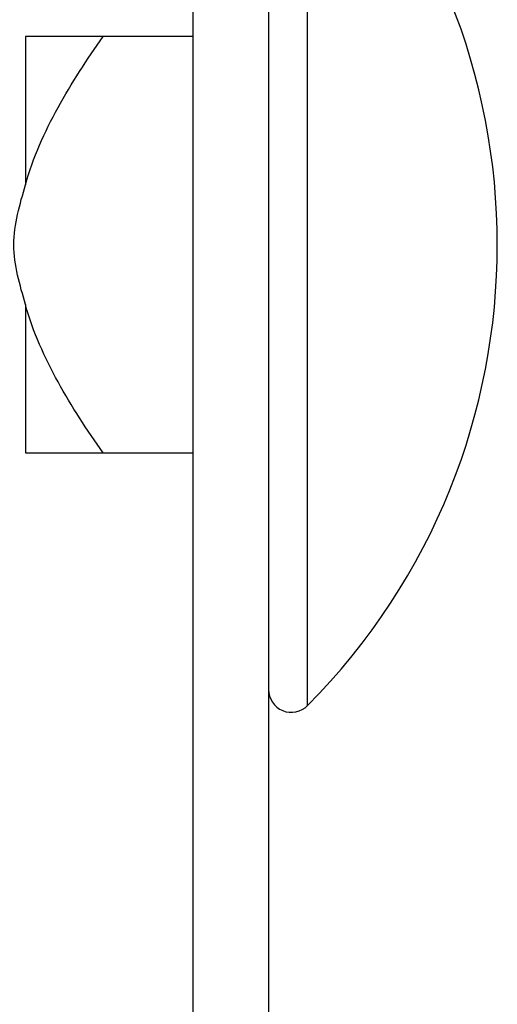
# Model space of a CAD drawing. Header units: inches. Extents: x 0.2 to 10.8, y 0.2 to 8.2.
# Tile 33 of 62: x 5.2581 to 5.2734, y 6.798 to 6.8296. Entities that reach past the tile are written whole.
import ezdxf

# ---------------------------------------------------------------- set-up
doc = ezdxf.new("R2010")
doc.units = ezdxf.units.IN
doc.header["$MEASUREMENT"] = 0

msp = doc.modelspace()

# ---------------------------------------------------------------- linework, layer by layer
for p, q in [((5.263653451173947, 6.749239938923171), (5.263653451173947, 6.843406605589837)), ((5.266070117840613, 6.843406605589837), (5.266070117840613, 6.749239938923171)), ((5.267324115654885, 6.822364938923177), (5.267324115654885, 6.837127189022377)), ((5.258278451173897, 6.829031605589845), (5.258278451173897, 6.824285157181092)), ((5.263653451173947, 6.829031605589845), (5.26076884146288, 6.829031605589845)), ((5.267324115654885, 6.807602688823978), (5.267324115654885, 6.822364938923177)), ((5.258278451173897, 6.820444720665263), (5.258278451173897, 6.815698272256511)), ((5.26076884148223, 6.815698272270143), (5.263653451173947, 6.815698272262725))]:
    msp.add_line(p, q)
for centre, radius, start, end in [((5.252440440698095, 6.822364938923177), 0.02096301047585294, 315.2346728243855, 44.76532717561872), ((5.266803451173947, 6.808119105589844), 0.0007333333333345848, 180, 315.2346728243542)]:
    msp.add_arc(centre, radius, start, end)
for points, knots in [([(5.258278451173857, 6.824285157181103), (5.258520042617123, 6.825158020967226), (5.258891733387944, 6.82597087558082), (5.259755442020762, 6.827541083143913), (5.260249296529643, 6.828296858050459), (5.260768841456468, 6.829031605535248)], [0, 0, 0, 0, 0.5, 0.5, 1, 1, 1, 1]), ([(5.260768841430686, 6.829031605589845), (5.260248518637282, 6.829031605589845), (5.259757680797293, 6.829031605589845), (5.258895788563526, 6.829031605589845), (5.258522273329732, 6.829031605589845), (5.258278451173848, 6.829031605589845)], [0, 0, 0, 0, 0.5, 0.5, 1, 1, 1, 1]), ([(5.258278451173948, 6.820444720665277), (5.258191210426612, 6.820759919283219), (5.25810050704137, 6.82107444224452), (5.25795569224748, 6.821710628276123), (5.257903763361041, 6.82203271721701), (5.257903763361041, 6.822697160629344), (5.257955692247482, 6.823019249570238), (5.258100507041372, 6.823655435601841), (5.258191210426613, 6.823969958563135), (5.258278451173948, 6.824285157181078)], [0, 0, 0, 0, 0.25, 0.25, 0.5, 0.5, 0.75, 0.75, 1, 1, 1, 1]), ([(5.260768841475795, 6.815698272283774), (5.260248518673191, 6.816434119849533), (5.259757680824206, 6.817185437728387), (5.258895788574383, 6.818750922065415), (5.258522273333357, 6.819563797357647), (5.258278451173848, 6.820444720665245)], [0, 0, 0, 0, 0.5, 0.5, 1, 1, 1, 1]), ([(5.258278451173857, 6.815698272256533), (5.258520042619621, 6.815698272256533), (5.258891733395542, 6.815698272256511), (5.259755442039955, 6.815698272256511), (5.26024929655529, 6.815698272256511), (5.260768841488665, 6.815698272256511)], [0, 0, 0, 0, 0.5, 0.5, 1, 1, 1, 1])]:
    msp.add_open_spline(points, degree=3, knots=knots)

doc.saveas('drawing.dxf')
